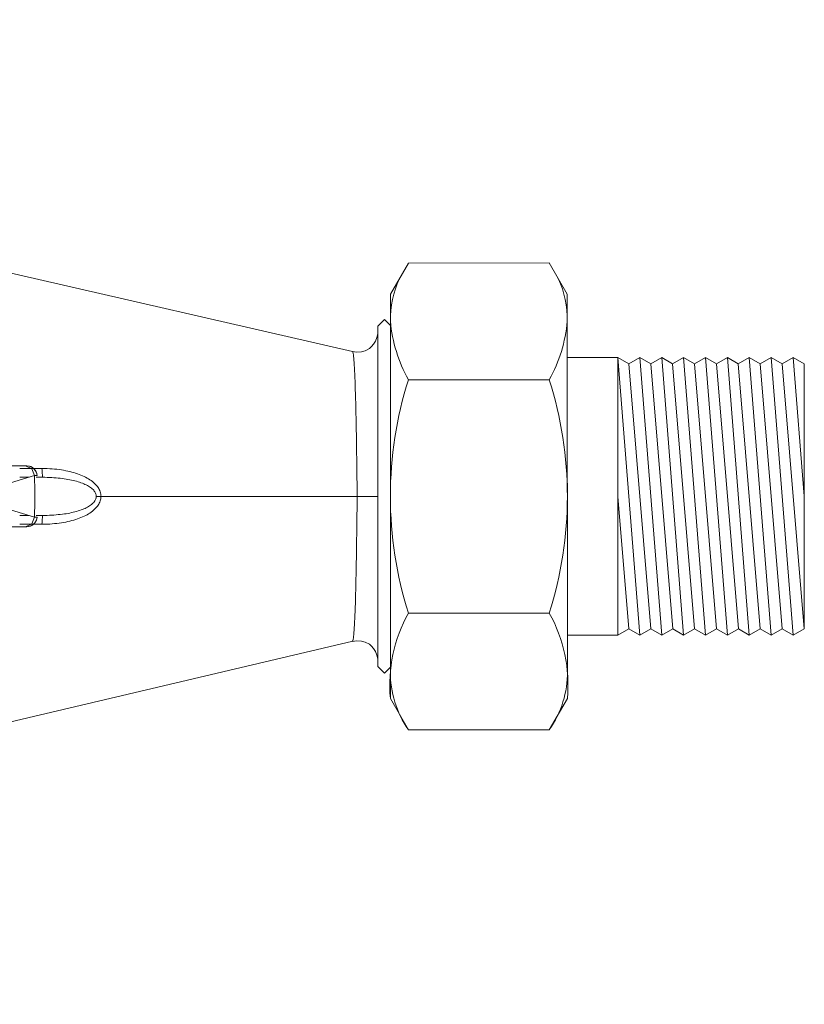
# Model space of a CAD drawing. Header units: millimetres. Extents: x 2339 to 23224, y 1509 to 18979.
# Tile 108 of 124: x 18753 to 18855, y 12643 to 12771. Entities that reach past the tile are written whole.
import ezdxf

# ---------------------------------------------------------------- set-up
doc = ezdxf.new("R2010")
doc.units = ezdxf.units.MM
doc.set_wipeout_variables(frame=1)
doc.layers.get('0').update_dxf_attribs({"lineweight": 0})

# ---------------------------------------------------------------- blocks, each defined once
blk = doc.blocks.new('*U394')
blk.add_wipeout([(2, -50), (-2, -50), (-2.707, -49.707), (-3, -49), (-3, -42.696), (-3.99, -42.061), (-9.114, -41.192), (-11.061, -40.777), (-12.31, -40.417), (-16.224, -39.011), (-19.641, -37.575), (-21.051, -36.363), (-23.229, -35.011), (-25.932, -33.059), (-28.221, -31.129), (-30.19, -29.222), (-31.394, -27.925), (-32.557, -27.318), (-36.483, -21.8), (-61.485, -14.15), (-62.754, -14.055), (-63.805, -14.729), (-64.211, -15.901), (-64.213, -16.746), (-64.873, -17.406), (-65.454, -19.893), (-67.231, -22.972), (-81.293, -22.614), (-82.863, -19.896), (-82.863, -13.678), (-106.167, -13.646), (-106.156, 13.7), (-82.867, 13.703), (-82.867, 19.896), (-81.091, 22.974), (-67.236, 22.975), (-65.459, 19.898), (-61.491, 14.146), (-35.729, 22.11), (-33.004, 26.003), (-30.184, 28.481), (-26.522, 32.588), (-23.08, 35.11), (-17.685, 38.114), (-14.325, 39.499), (-12.016, 40.505), (-7.586, 41.563), (-5.57, 41.881), (-3.526, 42.353), (-2.899, 46.355), (-2.222, 46.924), (2.232, 46.922), (2.903, 46.366), (3.527, 42.353), (8.77, 41.33), (12.661, 40.308), (16.314, 38.973), (25.674, 33.26), (29.037, 30.369), (32.557, 27.318), (34.989, 24.125), (78.083, 14.032), (79.751, 14.651), (80.465, 16.057), (80.467, 16.745), (81.127, 17.406), (81.708, 19.893), (83.485, 22.971), (97.339, 22.973), (99.117, 19.895), (99.117, 13.678), (122.425, 13.76), (122.419, -13.704), (99.121, -13.679), (99.121, -19.896), (97.345, -22.974), (83.49, -22.976), (81.713, -19.898), (81.712, -16.945), (81.189, -17.469), (80.469, -16.749), (80.429, -15.831), (79.962, -14.856), (79.218, -14.338), (78.376, -14.207), (78, -14.273), (34.044, -24.625), (32.326, -26.841), (30.29, -29.119), (28.253, -31.099), (26.172, -32.87), (23.951, -34.522), (21.921, -35.845), (19.583, -37.437), (15.46, -39.069), (11.316, -40.706), (6.687, -41.719), (3.294, -42.227), (3, -48.862), (2.707, -49.707)])
for p, q in [((78, 14.273), (34.989, 24.125)), ((81.708, 19.893), (83.485, 22.971)), ((97.339, 22.973), (83.485, 22.971)), ((99.117, 19.895), (97.339, 22.973)), ((81.708, 19.893), (81.712, -17.233)), ((81.708, 19.893), (81.712, -11.489)), ((81.708, 19.893), (81.708, 17.406)), ((81.71, -0.003), (81.708, 19.893)), ((99.117, 19.895), (99.121, -17.231)), ((80.465, 16.743), (81.127, 17.406)), ((80.465, 16.743), (80.465, 14.919)), ((80.467, -0.003), (80.467, 16.745)), ((81.708, 16.825), (81.127, 17.406)), ((81.708, 17.406), (81.708, 16.473)), ((81.712, -16.479), (81.708, 16.473)), ((80.469, -16.168), (80.465, 14.919)), ((99.117, 13.678), (104.091, 13.678)), ((104.094, -13.678), (104.091, 13.678)), ((104.091, 13.678), (105.168, 13.057)), ((106.248, -13.678), (104.091, 13.678)), ((106.245, 13.678), (105.168, 13.057)), ((106.245, 13.678), (107.322, 13.057)), ((108.402, -13.678), (106.245, 13.678)), ((108.399, 13.679), (107.322, 13.057)), ((108.399, 13.679), (109.476, 13.057)), ((110.556, -13.677), (108.399, 13.679)), ((110.552, 13.679), (109.476, 13.057)), ((110.552, 13.679), (111.629, 13.057)), ((112.709, -13.677), (110.552, 13.679)), ((112.706, 13.679), (111.629, 13.057)), ((112.706, 13.679), (113.783, 13.058)), ((114.863, -13.677), (112.706, 13.679)), ((114.86, 13.679), (113.783, 13.058)), ((114.86, 13.679), (115.937, 13.058)), ((117.017, -13.677), (114.86, 13.679)), ((117.014, 13.68), (115.937, 13.058)), ((117.014, 13.68), (118.091, 13.058)), ((119.171, -13.676), (117.014, 13.68)), ((119.167, 13.68), (118.091, 13.058)), ((119.167, 13.68), (120.244, 13.058)), ((121.325, -13.676), (119.167, 13.68)), ((121.321, 13.68), (120.244, 13.058)), ((121.321, 13.68), (122.398, 13.059)), ((122.4, 0.002), (121.321, 13.68)), ((105.168, 13.057), (107.325, -13.056)), ((107.322, 13.057), (109.479, -13.056)), ((109.476, 13.057), (111.633, -13.056)), ((111.629, 13.057), (113.786, -13.055)), ((113.783, 13.058), (115.94, -13.055)), ((115.937, 13.058), (118.094, -13.055)), ((118.091, 13.058), (120.248, -13.055)), ((120.244, 13.058), (122.401, -13.054)), ((122.398, 13.059), (122.401, -13.054)), ((97.341, 11.486), (83.486, 11.484)), ((46.952, 2.046), (46.941, 2.046)), ((46.15, 1.875), (45.25, 1.875)), ((47.482, 1.875), (46.861, 1.875)), ((104.093, 0), (105.171, -13.056)), ((80.469, -16.749), (80.467, -0.003)), ((46.15, -1.875), (45.25, -1.875)), ((47.482, -1.875), (46.861, -1.875)), ((46.941, -2.046), (46.952, -2.046)), ((45.25, -3), (42.65, -3)), ((45.25, -3), (42.696, -3)), ((97.343, -11.488), (83.489, -11.489)), ((104.094, -13.678), (105.171, -13.056)), ((106.248, -13.678), (105.171, -13.056)), ((106.248, -13.678), (107.325, -13.056)), ((108.402, -13.678), (107.325, -13.056)), ((108.402, -13.678), (109.479, -13.056)), ((110.556, -13.677), (109.479, -13.056)), ((110.556, -13.677), (111.633, -13.056)), ((112.709, -13.677), (111.633, -13.056)), ((112.709, -13.677), (113.786, -13.055)), ((114.863, -13.677), (113.786, -13.055)), ((114.863, -13.677), (115.94, -13.055)), ((117.017, -13.677), (115.94, -13.055)), ((117.017, -13.677), (118.094, -13.055)), ((119.171, -13.676), (118.094, -13.055)), ((119.171, -13.676), (120.248, -13.055)), ((121.325, -13.676), (120.248, -13.055)), ((121.325, -13.676), (122.401, -13.054)), ((34.044, -24.625), (78.02, -14.264)), ((99.121, -13.679), (104.094, -13.678)), ((80.469, -16.749), (80.469, -16.168)), ((80.469, -16.749), (81.131, -17.411)), ((81.712, -16.83), (81.131, -17.411)), ((81.712, -17.411), (81.712, -16.479)), ((81.713, -19.898), (81.712, -17.411)), ((81.713, -19.898), (83.49, -22.976)), ((99.121, -19.896), (97.345, -22.974)), ((83.49, -22.976), (97.345, -22.974))]:
    blk.add_line(p, q)
at = {"flags": 128}
for points in [[(80.467, 16.082), (80.464, 16.031), (80.394, 15.63), (80.252, 15.273), (80.066, 14.973), (79.858, 14.738), (79.645, 14.564), (79.218, 14.338), (78.88, 14.239), (78.376, 14.207), (78, 14.273)], [(45.825, 3), (45.006, 3), (44.216, 3), (43.438, 3), (42.656, 3), (41.854, 3)], [(45.827, 2.997), (46.428, 2.72), (46.691, 2.04)], [(46.952, 2.046), (46.924, 2.222), (46.874, 2.38), (46.809, 2.514), (46.647, 2.723), (46.491, 2.842), (46.219, 2.957), (45.959, 2.997)], [(46.691, 2.04), (44.346, 1.335), (41.958, 2.053)], [(47.442, 2.748), (46.19, 2.751), (45.251, 2.753)], [(46.91, 2.045), (46.857, 2.044), (46.783, 2.042), (46.691, 2.04)], [(53.258, 0), (53.018, 0), (52.792, 0)], [(53.248, 0), (59.547, 0), (65.846, 0), (72.146, 0), (78.445, 0)], [(78.446, 0), (79.446, 0), (80.193, 0), (80.466, 0)], [(41.956, -2.045), (44.346, -1.335), (46.691, -2.04)], [(47.442, -2.744), (46.19, -2.747), (45.251, -2.749)], [(45.827, -2.997), (46.428, -2.72), (46.691, -2.04)], [(45.959, -2.997), (46.137, -2.977), (46.297, -2.933), (46.434, -2.873), (46.651, -2.72), (46.776, -2.568), (46.848, -2.44), (46.922, -2.232), (46.952, -2.046)], [(46.952, -2.046), (46.888, -2.344), (46.747, -2.61), (46.532, -2.816), (46.259, -2.945), (45.959, -2.997)], [(46.691, -2.04), (46.783, -2.042), (46.857, -2.044), (46.91, -2.045)], [(41.854, -3), (42.604, -3), (43.37, -3), (44.158, -3), (44.974, -3), (45.825, -3)], [(80.467, -16.082), (80.464, -16.031), (80.394, -15.63), (80.252, -15.273), (80.066, -14.973), (79.858, -14.738), (79.645, -14.564), (79.218, -14.338), (78.88, -14.239), (78.376, -14.207), (78, -14.273)]]:
    blk.add_lwpolyline(points, dxfattribs=at)
for centre, radius, start, end in [((91.4, 17.377), 9.692, 155.2665, 180.88225), ((89.426, 17.376), 9.692, 359.13142, 24.74718), ((96.186, 18.562), 14.539, 185.2665, 209.13142), ((84.639, 18.56), 14.539, 330.88225, 354.74718), ((119.724, 0.002), 38.014, 162.41888, 197.59479), ((61.105, -0.005), 38.014, 342.41888, 17.59479), ((45.957, 2), 1, 2.49191, 90), ((0, 0), 46.738, 357.50097, 2.49903), ((96.19, -18.564), 14.539, 150.88225, 185.2665), ((84.644, -18.565), 14.539, 354.74718, 29.13142), ((91.404, -17.38), 9.692, 179.13142, 215.2665), ((89.43, -17.38), 9.692, 324.74718, 0.88225)]:
    blk.add_arc(centre, radius, start, end)
for points, knots in [([(78.446, 0), (78.428, 1.656), (78.383, 4.983), (78.311, 9.357), (78.19, 12.614), (78.083, 14.032), (78.02, 14.273), (78, 14.281)], [0.0000005, 0.0000005, 0.0000005, 0.0000005, 0.1111111, 0.2222222, 0.3333333, 0.4444444, 0.4981952, 0.4981952, 0.4981952, 0.4981952]), ([(45.957, 3), (45.957, 3), (45.938, 3), (45.877, 3), (45.825, 3)], [0.0003102, 0.0003102, 0.0003102, 0.0003102, 0.4, 1, 1, 1, 1]), ([(53.248, 0), (53.244, 0.156), (53.205, 0.382), (53.088, 0.669), (52.928, 0.945), (52.633, 1.282), (52.011, 1.77), (50.986, 2.261), (49.411, 2.64), (48.136, 2.74), (47.442, 2.748)], [0, 0, 0, 0, 0.1, 0.15, 0.2, 0.3, 0.4, 0.6, 0.8, 1, 1, 1, 1]), ([(50.677, 1.522), (50.891, 1.467), (51.293, 1.345), (51.635, 1.202), (51.791, 1.124)], [0.4001084, 0.4001084, 0.4001084, 0.4001084, 0.5, 0.6, 0.6, 0.6, 0.6]), ([(51.793, 1.122), (51.87, 1.084), (52.017, 1.003), (52.284, 0.831), (52.496, 0.646), (52.641, 0.453), (52.748, 0.254), (52.782, 0.102), (52.785, 0)], [0.6005748, 0.6005748, 0.6005748, 0.6005748, 0.65, 0.7, 0.8, 0.85, 0.9, 1, 1, 1, 1]), ([(47.442, -2.748), (48.139, -2.74), (49.418, -2.639), (50.992, -2.258), (52.014, -1.768), (52.634, -1.281), (52.928, -0.945), (53.087, -0.669), (53.205, -0.382), (53.244, -0.156), (53.248, 0)], [0, 0, 0, 0, 0.2, 0.4, 0.6, 0.7, 0.8, 0.85, 0.9, 1, 1, 1, 1]), ([(52.785, 0), (52.782, -0.102), (52.747, -0.255), (52.64, -0.453), (52.568, -0.55), (52.526, -0.597)], [0, 0, 0, 0, 0.1, 0.15, 0.1998979, 0.1998979, 0.1998979, 0.1998979]), ([(78.445, 0), (78.426, -1.66), (78.383, -4.983), (78.311, -9.359), (78.191, -12.611), (78.083, -14.041), (78.02, -14.264), (78, -14.269)], [0, 0, 0, 0, 0.1111111, 0.2222222, 0.3333333, 0.4444444, 0.4981631, 0.4981631, 0.4981631, 0.4981631]), ([(52.526, -0.598), (52.442, -0.693), (52.284, -0.831), (52.018, -1.003), (51.871, -1.083), (51.795, -1.122)], [0.2, 0.2, 0.2, 0.2, 0.3, 0.35, 0.3994846, 0.3994846, 0.3994846, 0.3994846]), ([(51.792, -1.123), (51.637, -1.201), (51.298, -1.345), (50.89, -1.464), (50.682, -1.521)], [0.4, 0.4, 0.4, 0.4, 0.5, 0.5999028, 0.5999028, 0.5999028, 0.5999028]), ([(45.825, -3), (45.86, -3), (45.929, -3), (45.957, -3), (45.957, -3)], [0, 0, 0, 0, 0.4, 0.9996891, 0.9996891, 0.9996891, 0.9996891])]:
    blk.add_open_spline(points, degree=3, knots=knots)
for points in [[(47.442, 2.744), (47.459, 2.516), (47.483, 2.036), (47.488, 1.888), (47.482, 1.881)], [(47.482, 1.875), (48.117, 1.875), (48.704, 1.841), (49.237, 1.78)], [(49.238, 1.78), (49.771, 1.719), (50.249, 1.633), (50.677, 1.523)], [(47.482, -1.881), (47.488, -1.888), (47.483, -2.038), (47.459, -2.517), (47.442, -2.744)], [(49.243, -1.779), (48.709, -1.84), (48.12, -1.875), (47.482, -1.875)], [(50.681, -1.521), (50.255, -1.632), (49.803, -1.734), (49.243, -1.779)]]:
    blk.add_open_spline(points, degree=3)

msp = doc.modelspace()

# ---------------------------------------------------------------- block references
at = {"xscale": 1.319114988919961, "yscale": 1.319114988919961, "zscale": 1.319114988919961, "rotation": 0.0009900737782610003}
msp.add_blockref('*U394', (18693.09, 12708.87), dxfattribs=at)

doc.saveas('drawing.dxf')
